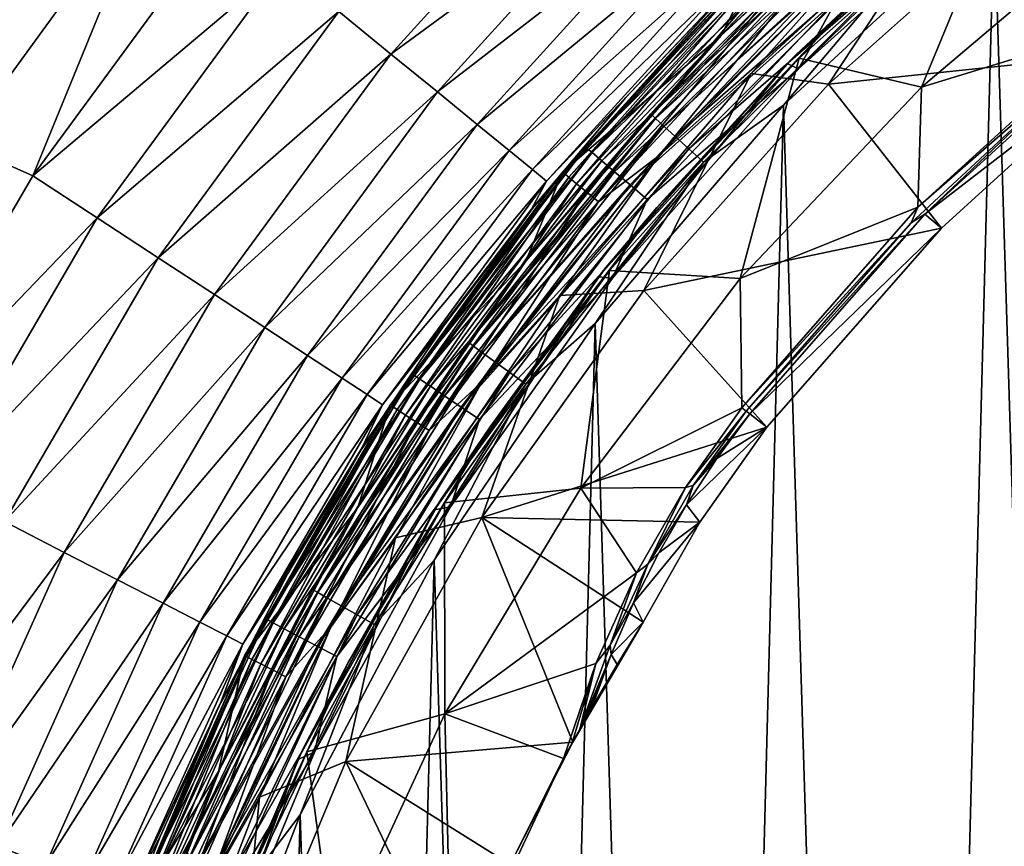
# Model space of a CAD drawing. Header units: metres. Extents: x -106 to 264, y -111 to 81.
# Tile 93 of 256: x -20.49 to -12.66, y 8.02 to 14.6. Entities that reach past the tile are written whole.
import ezdxf

# ---------------------------------------------------------------- set-up
doc = ezdxf.new("R2010")
doc.units = ezdxf.units.M
doc.layers.add('solid_20422013', color=7, linetype='CONTINUOUS')

msp = doc.modelspace()

# ---------------------------------------------------------------- linework, layer by layer
at = {"layer": 'solid_20422013'}
for points in [[(-88.5, 19.5, 19), (-20.967741, 13.612062, 19), (-19.409649, 15.756336, 19)], [(-88.5, -7.5, -19), (-88.5, 19.5, -19), (88.5, 19.5, -19)], [(-36.57795, -7.5, -19), (-88.5, -7.5, -19), (88.5, 19.5, -19)], [(-34.248116, -7.626623, -19), (-36.57795, -7.5, -19), (88.5, 19.5, -19)], [(-31.945723, -8.004942, -19), (-34.248116, -7.626623, -19), (88.5, 19.5, -19)], [(31.945723, -8.004942, -19), (-31.945723, -8.004942, -19), (88.5, 19.5, -19)], [(-11.760089, -16.221264, 77.613556), (-10.889879, 16.816341, 77.625877), (-12.742365, 15.464354, 77.598511)], [(-17.95565, 14.664321, 19.436544), (-17.540831, 14.325538, 19.765039), (-15.944201, 16.083662, 19.765039)], [(-15.944201, 16.083662, 19.765039), (-17.540831, 14.325538, 19.765039), (-15.608004, 15.744525, 20.173351)], [(-14.912601, 14.472475, 76.827423), (-13.164109, 16.078997, 76.855629), (-14.609106, 15.07943, 52.204365)], [(-13.826129, 15.492086, 76.992989), (-13.164109, 16.078997, 76.855629), (-14.912601, 14.472475, 76.827423)], [(-14.318913, 14.318913, 49.239994), (-12.625669, 15.832088, 49.239994), (-12.706431, 15.767344, 49.099998)], [(-13.919221, 14.694343, 49.338165), (-12.625669, 15.832088, 49.239994), (-14.318913, 14.318913, 49.239994)], [(-20.389149, 13.35617, 19.049246), (-19.409649, 15.756336, 19), (-20.967741, 13.612062, 19)], [(-20.389149, 13.35617, 19.049246), (-18.878372, 15.417903, 19.049246), (-19.409649, 15.756336, 19)], [(-14.673365, 14.17033, 51.700001), (-12.959739, 15.754475, 51.700001), (-14.058059, 14.084843, 53.567062)], [(-13.800287, 15.151648, 51.700001), (-12.959739, 15.754475, 51.700001), (-14.673365, 14.17033, 51.700001)], [(-14.388608, 14.248876, 49.099998), (-12.706431, 15.767344, 49.099998), (-14.2968, 14.207308, 49.000153)], [(-14.318913, 14.318913, 49.239994), (-12.706431, 15.767344, 49.099998), (-14.388608, 14.248876, 49.099998)], [(-12.706431, 15.767344, 49.099998), (-12.631592, 15.706335, 49.000153), (-14.2968, 14.207308, 49.000153)], [(-14.291653, 14.291653, 49.432518), (-12.601632, 15.801947, 49.432518), (-13.919221, 14.694343, 49.338165)], [(-13.319524, 14.061251, 51.221619), (-12.601632, 15.801947, 49.432518), (-14.291653, 14.291653, 49.432518)], [(-12.959739, 15.754475, 51.700001), (-12.412478, 15.55404, 53.567062), (-14.058059, 14.084843, 53.567062)], [(-11.721156, 15.418917, 51.221619), (-12.601632, 15.801947, 49.432518), (-13.319524, 14.061251, 51.221619)], [(-17.540831, 14.325538, 19.765039), (-17.170967, 14.023472, 20.173351), (-15.608004, 15.744525, 20.173351)], [(-15.608004, 15.744525, 20.173351), (-17.170967, 14.023472, 20.173351), (-15.320968, 15.454978, 20.651402)], [(-14.2968, 14.207308, 49.000153), (-12.631592, 15.706335, 49.000153), (-13.988307, 14.767277, 48.987526)], [(-11.62184, 14.339108, 53.567062), (-14.058059, 14.084843, 53.567062), (-12.412478, 15.55404, 53.567062)], [(-17.170967, 14.023472, 20.173351), (-16.855186, 13.765575, 20.651402), (-15.320968, 15.454978, 20.651402)], [(-15.320968, 15.454978, 20.651402), (-16.855186, 13.765575, 20.651402), (-15.090174, 15.222166, 21.187397)], [(-15.472658, 13.848886, 76.96283), (-13.826129, 15.492086, 76.992989), (-14.912601, 14.472475, 76.827423)], [(-13.792824, 15.451791, 77.151367), (-13.826129, 15.492086, 76.992989), (-15.472658, 13.848886, 76.96283)], [(-13.792824, 15.451791, 77.151367), (-15.472658, 13.848886, 76.96283), (-15.43539, 13.812864, 77.121353)], [(-13.792824, 15.451791, 77.151367), (-15.43539, 13.812864, 77.121353), (-13.734216, 15.383321, 77.299667)], [(-13.534998, -14.777183, 77.585495), (-12.742365, 15.464354, 77.598511), (-14.417938, 13.917345, 77.570068)], [(-13.4514, 15.061231, 77.570747), (-14.417938, 13.917345, 77.570068), (-12.742365, 15.464354, 77.598511)], [(-11.760089, -16.221264, 77.613556), (-12.742365, 15.464354, 77.598511), (-13.534998, -14.777183, 77.585495)], [(-18.405195, 15.031462, 19.195969), (-18.878372, 15.417903, 19.049246), (-20.389149, 13.35617, 19.049246)], [(-15.43539, 13.812864, 77.121353), (-15.369804, 13.751654, 77.269913), (-13.734216, 15.383321, 77.299667)], [(-13.734216, 15.383321, 77.299667), (-15.369804, 13.751654, 77.269913), (-13.653068, 15.290018, 77.424782)], [(-11.779015, 14.533508, 52.38604), (-11.721156, 15.418917, 51.221619), (-13.319524, 14.061251, 51.221619)], [(-15.369804, 13.751654, 77.269913), (-15.278993, 13.668242, 77.395378), (-13.653068, 15.290018, 77.424782)], [(-13.653068, 15.290018, 77.424782), (-15.278993, 13.668242, 77.395378), (-13.555911, 15.179394, 77.516632)], [(-16.855186, 13.765575, 20.651402), (-16.601282, 13.558212, 21.187397), (-15.090174, 15.222166, 21.187397)], [(-15.090174, 15.222166, 21.187397), (-16.601282, 13.558212, 21.187397), (-14.921316, 15.051831, 21.768116)], [(-15.989184, 13.581335, 48.383289), (-14.427054, 15.230456, 48.383289), (-14.849242, 14.849242, 48.200001)], [(-14.383588, 15.184568, 48.557827), (-14.427054, 15.230456, 48.383289), (-15.989184, 13.581335, 48.383289)], [(-15.94101, 13.540417, 48.557827), (-14.383588, 15.184568, 48.557827), (-15.989184, 13.581335, 48.383289)], [(-14.313627, 15.110713, 48.713097), (-14.383588, 15.184568, 48.557827), (-15.94101, 13.540417, 48.557827)], [(-15.405901, 13.51762, 51.700001), (-13.800287, 15.151648, 51.700001), (-14.673365, 14.17033, 51.700001)], [(-14.351746, 14.813781, 51.717224), (-13.800287, 15.151648, 51.700001), (-15.405901, 13.51762, 51.700001)], [(-15.278993, 13.668242, 77.395378), (-15.170267, 13.569345, 77.487648), (-13.555911, 15.179394, 77.516632)], [(-13.555911, 15.179394, 77.516632), (-15.170267, 13.569345, 77.487648), (-13.4514, 15.061231, 77.570747)], [(-16.601282, 13.558212, 21.187397), (-16.415516, 13.406497, 21.768116), (-14.921316, 15.051831, 21.768116)], [(-14.921316, 15.051831, 21.768116), (-16.415516, 13.406497, 21.768116), (-14.818562, 14.948178, 22.379227)], [(-16.163065, 13.375376, 52.074615), (-16.175358, 13.38555, 52.204365), (-14.609106, 15.07943, 52.204365)], [(-14.912601, 14.472475, 76.827423), (-14.609106, 15.07943, 52.204365), (-16.175358, 13.38555, 52.204365)], [(-14.598003, 15.067967, 52.074615), (-16.163065, 13.375376, 52.074615), (-14.609106, 15.07943, 52.204365)], [(-16.125031, 13.343901, 51.952866), (-16.163065, 13.375376, 52.074615), (-14.598003, 15.067967, 52.074615)], [(-16.125031, 13.343901, 51.952866), (-14.598003, 15.067967, 52.074615), (-14.563652, 15.03251, 51.952866)], [(-15.863476, 13.474558, 48.713097), (-14.313627, 15.110713, 48.713097), (-15.94101, 13.540417, 48.557827)], [(-14.220942, 15.012865, 48.840744), (-14.313627, 15.110713, 48.713097), (-15.863476, 13.474558, 48.713097)], [(-15.170267, 13.569345, 77.487648), (-15.053311, 13.46371, 77.542206), (-13.4514, 15.061231, 77.570747)], [(-13.4514, 15.061231, 77.570747), (-15.053311, 13.46371, 77.542206), (-14.417938, 13.917345, 77.570068)], [(-18.405195, 15.031462, 19.195969), (-20.389149, 13.35617, 19.049246), (-19.878105, 13.021404, 19.195969)], [(-18.405195, 15.031462, 19.195969), (-19.878105, 13.021404, 19.195969), (-17.95565, 14.664321, 19.436544)], [(-16.125031, 13.343901, 51.952866), (-14.563652, 15.03251, 51.952866), (-16.063877, 13.293295, 51.848179)], [(-14.563652, 15.03251, 51.952866), (-14.50842, 14.975499, 51.848179), (-16.063877, 13.293295, 51.848179)], [(-16.063877, 13.293295, 51.848179), (-14.50842, 14.975499, 51.848179), (-15.983827, 13.227051, 51.767784)], [(-14.50842, 14.975499, 51.848179), (-14.436121, 14.900872, 51.767784), (-15.983827, 13.227051, 51.767784)], [(-15.760754, 13.387305, 48.840744), (-14.220942, 15.012865, 48.840744), (-15.863476, 13.474558, 48.713097)], [(-14.110519, 14.896295, 48.933891), (-14.220942, 15.012865, 48.840744), (-15.760754, 13.387305, 48.840744)], [(-16.415516, 13.406497, 21.768116), (-16.302471, 13.314175, 22.379227), (-14.818562, 14.948178, 22.379227)], [(-14.818562, 14.948178, 22.379227), (-16.302471, 13.314175, 22.379227), (-14.872895, 14.825552, 23)], [(-15.983827, 13.227051, 51.767784), (-14.436121, 14.900872, 51.767784), (-15.890406, 13.149742, 51.717224)], [(-14.436121, 14.900872, 51.767784), (-14.351746, 14.813781, 51.717224), (-15.890406, 13.149742, 51.717224)], [(-15.638376, 13.283357, 48.933891), (-14.110519, 14.896295, 48.933891), (-15.760754, 13.387305, 48.840744)], [(-15.638376, 13.283357, 48.933891), (-13.988307, 14.767277, 48.987526), (-14.110519, 14.896295, 48.933891)], [(-16.418461, 13.093286, 48.200001), (-14.849242, 14.849242, 48.200001), (-15.671425, 13.978786, 23)], [(-15.989184, 13.581335, 48.383289), (-14.849242, 14.849242, 48.200001), (-16.418461, 13.093286, 48.200001)], [(-16.302471, 13.314175, 22.379227), (-15.671425, 13.978786, 23), (-14.872895, 14.825552, 23)], [(-15.890406, 13.149742, 51.717224), (-14.351746, 14.813781, 51.717224), (-15.405901, 13.51762, 51.700001)], [(-14.849242, 14.849242, 48.200001), (-14.872895, 14.825552, 23), (-15.671425, 13.978786, 23)], [(-15.638376, 13.283357, 48.933891), (-15.502931, 13.168308, 48.987526), (-13.988307, 14.767277, 48.987526)], [(-14.2968, 14.207308, 49.000153), (-13.988307, 14.767277, 48.987526), (-15.502931, 13.168308, 48.987526)], [(-19.878105, 13.021404, 19.195969), (-19.392586, 12.703359, 19.436544), (-17.95565, 14.664321, 19.436544)], [(-17.95565, 14.664321, 19.436544), (-19.392586, 12.703359, 19.436544), (-17.540831, 14.325538, 19.765039)], [(-15.426364, 13.103271, 49.338165), (-13.919221, 14.694343, 49.338165), (-14.318913, 14.318913, 49.239994)], [(-14.291653, 14.291653, 49.432518), (-13.919221, 14.694343, 49.338165), (-15.426364, 13.103271, 49.338165)], [(-13.349446, 13.105738, 52.38604), (-11.779015, 14.533508, 52.38604), (-13.319524, 14.061251, 51.221619)], [(-11.940776, 14.337358, 52.486263), (-11.779015, 14.533508, 52.38604), (-13.349446, 13.105738, 52.38604)], [(-16.46637, 12.677035, 76.798737), (-14.912601, 14.472475, 76.827423), (-16.175358, 13.38555, 52.204365)], [(-15.472658, 13.848886, 76.96283), (-14.912601, 14.472475, 76.827423), (-16.46637, 12.677035, 76.798737)], [(-11.729681, 14.472638, 52.5938), (-13.293534, 13.050847, 52.5938), (-11.62184, 14.339108, 53.567062)], [(-11.940776, 14.337358, 52.486263), (-13.293534, 13.050847, 52.5938), (-11.729681, 14.472638, 52.5938)], [(-11.62184, 14.339108, 53.567062), (-13.160995, 12.939271, 53.567062), (-14.058059, 14.084843, 53.567062)], [(-13.401559, 12.982304, 52.486263), (-11.940776, 14.337358, 52.486263), (-13.349446, 13.105738, 52.38604)], [(-13.401559, 12.982304, 52.486263), (-13.293534, 13.050847, 52.5938), (-11.940776, 14.337358, 52.486263)], [(-13.293534, 13.050847, 52.5938), (-13.160995, 12.939271, 53.567062), (-11.62184, 14.339108, 53.567062)], [(-19.392586, 12.703359, 19.436544), (-18.944569, 12.409879, 19.765039), (-17.540831, 14.325538, 19.765039)], [(-17.540831, 14.325538, 19.765039), (-18.944569, 12.409879, 19.765039), (-17.170967, 14.023472, 20.173351)], [(-15.832088, 12.625669, 49.239994), (-14.318913, 14.318913, 49.239994), (-14.388608, 14.248876, 49.099998)], [(-15.426364, 13.103271, 49.338165), (-14.318913, 14.318913, 49.239994), (-15.832088, 12.625669, 49.239994)], [(-15.801947, 12.601632, 49.432518), (-14.291653, 14.291653, 49.432518), (-15.426364, 13.103271, 49.338165)], [(-14.761733, 12.538729, 51.221619), (-14.291653, 14.291653, 49.432518), (-15.801947, 12.601632, 49.432518)], [(-13.319524, 14.061251, 51.221619), (-14.291653, 14.291653, 49.432518), (-14.761733, 12.538729, 51.221619)], [(-15.890587, 12.551962, 49.099998), (-14.388608, 14.248876, 49.099998), (-15.778553, 12.541265, 49.000153)], [(-15.832088, 12.625669, 49.239994), (-14.388608, 14.248876, 49.099998), (-15.890587, 12.551962, 49.099998)], [(-14.388608, 14.248876, 49.099998), (-14.2968, 14.207308, 49.000153), (-15.778553, 12.541265, 49.000153)], [(-15.778553, 12.541265, 49.000153), (-14.2968, 14.207308, 49.000153), (-15.502931, 13.168308, 48.987526)], [(-16.196182, 12.40328, 51.700001), (-14.673365, 14.17033, 51.700001), (-15.52974, 12.442852, 53.567062)], [(-15.405901, 13.51762, 51.700001), (-14.673365, 14.17033, 51.700001), (-16.196182, 12.40328, 51.700001)], [(-14.673365, 14.17033, 51.700001), (-14.058059, 14.084843, 53.567062), (-15.52974, 12.442852, 53.567062)], [(-18.944569, 12.409879, 19.765039), (-18.545107, 12.148206, 20.173351), (-17.170967, 14.023472, 20.173351)], [(-17.170967, 14.023472, 20.173351), (-18.545107, 12.148206, 20.173351), (-16.855186, 13.765575, 20.651402)], [(-13.160995, 12.939271, 53.567062), (-15.52974, 12.442852, 53.567062), (-14.058059, 14.084843, 53.567062)], [(-13.349446, 13.105738, 52.38604), (-13.319524, 14.061251, 51.221619), (-14.761733, 12.538729, 51.221619)], [(-16.302471, 13.314175, 22.379227), (-16.421816, 13.089079, 23), (-15.671425, 13.978786, 23)], [(-16.418461, 13.093286, 48.200001), (-15.671425, 13.978786, 23), (-16.421816, 13.089079, 23)], [(-15.12478, -13.147527, 77.557014), (-14.417938, 13.917345, 77.570068), (-15.916134, 12.180882, 77.541656)], [(-15.053311, 13.46371, 77.542206), (-15.916134, 12.180882, 77.541656), (-14.417938, 13.917345, 77.570068)], [(-13.534998, -14.777183, 77.585495), (-14.417938, 13.917345, 77.570068), (-15.12478, -13.147527, 77.557014)], [(-16.925076, 12.031783, 76.933411), (-15.472658, 13.848886, 76.96283), (-16.46637, 12.677035, 76.798737)], [(-15.43539, 13.812864, 77.121353), (-15.472658, 13.848886, 76.96283), (-16.925076, 12.031783, 76.933411)], [(-15.43539, 13.812864, 77.121353), (-16.925076, 12.031783, 76.933411), (-16.88431, 12.000487, 77.092087)], [(-15.43539, 13.812864, 77.121353), (-16.88431, 12.000487, 77.092087), (-15.369804, 13.751654, 77.269913)], [(-18.545107, 12.148206, 20.173351), (-18.204056, 11.924797, 20.651402), (-16.855186, 13.765575, 20.651402)], [(-16.855186, 13.765575, 20.651402), (-18.204056, 11.924797, 20.651402), (-16.601282, 13.558212, 21.187397)], [(-16.88431, 12.000487, 77.092087), (-16.812571, 11.947306, 77.240891), (-15.369804, 13.751654, 77.269913)], [(-15.369804, 13.751654, 77.269913), (-16.812571, 11.947306, 77.240891), (-15.278993, 13.668242, 77.395378)], [(-16.812571, 11.947306, 77.240891), (-16.713234, 11.874834, 77.366699), (-15.278993, 13.668242, 77.395378)], [(-15.278993, 13.668242, 77.395378), (-16.713234, 11.874834, 77.366699), (-15.170267, 13.569345, 77.487648)], [(-21.675713, 11.147562, 19.049246), (-20.389149, 13.35617, 19.049246), (-20.967741, 13.612062, 19)], [(-18.204056, 11.924797, 20.651402), (-17.929831, 11.745162, 21.187397), (-16.601282, 13.558212, 21.187397)], [(-16.601282, 13.558212, 21.187397), (-17.929831, 11.745162, 21.187397), (-16.415516, 13.406497, 21.768116)], [(-17.363855, 11.772986, 48.383289), (-15.989184, 13.581335, 48.383289), (-16.418461, 13.093286, 48.200001)], [(-15.94101, 13.540417, 48.557827), (-15.989184, 13.581335, 48.383289), (-17.363855, 11.772986, 48.383289)], [(-16.713234, 11.874834, 77.366699), (-16.594303, 11.788908, 77.459373), (-15.170267, 13.569345, 77.487648)], [(-15.170267, 13.569345, 77.487648), (-16.594303, 11.788908, 77.459373), (-15.053311, 13.46371, 77.542206)], [(-17.311541, 11.737515, 48.557827), (-15.94101, 13.540417, 48.557827), (-17.363855, 11.772986, 48.383289)], [(-15.863476, 13.474558, 48.713097), (-15.94101, 13.540417, 48.557827), (-17.311541, 11.737515, 48.557827)], [(-16.817076, 11.713495, 51.700001), (-15.405901, 13.51762, 51.700001), (-16.196182, 12.40328, 51.700001)], [(-15.890406, 13.149742, 51.717224), (-15.405901, 13.51762, 51.700001), (-16.817076, 11.713495, 51.700001)], [(-17.929831, 11.745162, 21.187397), (-17.729198, 11.613735, 21.768116), (-16.415516, 13.406497, 21.768116)], [(-16.415516, 13.406497, 21.768116), (-17.729198, 11.613735, 21.768116), (-16.302471, 13.314175, 22.379227)], [(-17.227339, 11.680426, 48.713097), (-15.863476, 13.474558, 48.713097), (-17.311541, 11.737515, 48.557827)], [(-15.760754, 13.387305, 48.840744), (-15.863476, 13.474558, 48.713097), (-17.227339, 11.680426, 48.713097)], [(-16.594303, 11.788908, 77.459373), (-16.466368, 11.697126, 77.514366), (-15.053311, 13.46371, 77.542206)], [(-15.053311, 13.46371, 77.542206), (-16.466368, 11.697126, 77.514366), (-15.916134, 12.180882, 77.541656)], [(-19.878105, 13.021404, 19.195969), (-20.389149, 13.35617, 19.049246), (-21.675713, 11.147562, 19.049246)], [(-17.532974, 11.521291, 52.074615), (-17.54631, 11.530055, 52.204365), (-16.175358, 13.38555, 52.204365)], [(-16.46637, 12.677035, 76.798737), (-16.175358, 13.38555, 52.204365), (-17.54631, 11.530055, 52.204365)], [(-16.163065, 13.375376, 52.074615), (-17.532974, 11.521291, 52.074615), (-16.175358, 13.38555, 52.204365)], [(-17.491716, 11.494179, 51.952866), (-17.532974, 11.521291, 52.074615), (-16.163065, 13.375376, 52.074615)], [(-17.491716, 11.494179, 51.952866), (-16.163065, 13.375376, 52.074615), (-16.125031, 13.343901, 51.952866)], [(-17.491716, 11.494179, 51.952866), (-16.125031, 13.343901, 51.952866), (-17.425381, 11.450588, 51.848179)], [(-16.125031, 13.343901, 51.952866), (-16.063877, 13.293295, 51.848179), (-17.425381, 11.450588, 51.848179)], [(-17.115786, 11.604791, 48.840744), (-15.760754, 13.387305, 48.840744), (-17.227339, 11.680426, 48.713097)], [(-15.638376, 13.283357, 48.933891), (-15.760754, 13.387305, 48.840744), (-17.115786, 11.604791, 48.840744)], [(-17.729198, 11.613735, 21.768116), (-17.607107, 11.533758, 22.379227), (-16.302471, 13.314175, 22.379227)], [(-16.302471, 13.314175, 22.379227), (-17.607107, 11.533758, 22.379227), (-16.421816, 13.089079, 23)], [(-17.425381, 11.450588, 51.848179), (-16.063877, 13.293295, 51.848179), (-17.338545, 11.393526, 51.767784)], [(-16.063877, 13.293295, 51.848179), (-15.983827, 13.227051, 51.767784), (-17.338545, 11.393526, 51.767784)], [(-16.982887, 11.514683, 48.933891), (-15.638376, 13.283357, 48.933891), (-17.115786, 11.604791, 48.840744)], [(-16.982887, 11.514683, 48.933891), (-15.502931, 13.168308, 48.987526), (-15.638376, 13.283357, 48.933891)], [(-17.338545, 11.393526, 51.767784), (-15.983827, 13.227051, 51.767784), (-17.237206, 11.326935, 51.717224)], [(-15.983827, 13.227051, 51.767784), (-15.890406, 13.149742, 51.717224), (-17.237206, 11.326935, 51.717224)], [(-16.982887, 11.514683, 48.933891), (-16.835796, 11.414953, 48.987526), (-15.502931, 13.168308, 48.987526)], [(-15.778553, 12.541265, 49.000153), (-15.502931, 13.168308, 48.987526), (-16.835796, 11.414953, 48.987526)], [(-17.781208, 11.172673, 48.200001), (-16.418461, 13.093286, 48.200001), (-17.769112, 11.191901, 23)], [(-17.363855, 11.772986, 48.383289), (-16.418461, 13.093286, 48.200001), (-17.781208, 11.172673, 48.200001)], [(-16.418461, 13.093286, 48.200001), (-17.121761, 12.159165, 23), (-17.769112, 11.191901, 23)], [(-17.607107, 11.533758, 22.379227), (-17.121761, 12.159165, 23), (-16.421816, 13.089079, 23)], [(-17.237206, 11.326935, 51.717224), (-15.890406, 13.149742, 51.717224), (-16.817076, 11.713495, 51.700001)], [(-16.418461, 13.093286, 48.200001), (-16.421816, 13.089079, 23), (-17.121761, 12.159165, 23)], [(-16.752647, 11.358576, 49.338165), (-15.426364, 13.103271, 49.338165), (-15.832088, 12.625669, 49.239994)], [(-15.801947, 12.601632, 49.432518), (-15.426364, 13.103271, 49.338165), (-16.752647, 11.358576, 49.338165)], [(-14.748043, 11.50927, 52.38604), (-13.349446, 13.105738, 52.38604), (-14.761733, 12.538729, 51.221619)], [(-13.401559, 12.982304, 52.486263), (-13.349446, 13.105738, 52.38604), (-14.748043, 11.50927, 52.38604)], [(-19.878105, 13.021404, 19.195969), (-21.675713, 11.147562, 19.049246), (-21.132423, 10.868155, 19.195969)], [(-19.878105, 13.021404, 19.195969), (-21.132423, 10.868155, 19.195969), (-19.392586, 12.703359, 19.436544)], [(-14.714332, 11.482961, 52.470726), (-14.686275, 11.461065, 52.5938), (-13.293534, 13.050847, 52.5938)], [(-13.401559, 12.982304, 52.486263), (-14.714332, 11.482961, 52.470726), (-13.293534, 13.050847, 52.5938)], [(-13.293534, 13.050847, 52.5938), (-14.686275, 11.461065, 52.5938), (-13.160995, 12.939271, 53.567062)], [(-13.160995, 12.939271, 53.567062), (-14.550904, 11.355566, 53.567062), (-15.52974, 12.442852, 53.567062)], [(-13.401559, 12.982304, 52.486263), (-14.748043, 11.50927, 52.38604), (-14.714332, 11.482961, 52.470726)], [(-14.686275, 11.461065, 52.5938), (-14.550904, 11.355566, 53.567062), (-13.160995, 12.939271, 53.567062)], [(-21.132423, 10.868155, 19.195969), (-20.616266, 10.602701, 19.436544), (-19.392586, 12.703359, 19.436544)], [(-19.392586, 12.703359, 19.436544), (-20.616266, 10.602701, 19.436544), (-18.944569, 12.409879, 19.765039)], [(-17.805283, 10.715877, 76.772461), (-16.46637, 12.677035, 76.798737), (-17.54631, 11.530055, 52.204365)], [(-16.925076, 12.031783, 76.933411), (-16.46637, 12.677035, 76.798737), (-17.805283, 10.715877, 76.772461)], [(-17.146166, 10.773649, 49.239994), (-15.832088, 12.625669, 49.239994), (-15.890587, 12.551962, 49.099998)], [(-16.752647, 11.358576, 49.338165), (-15.832088, 12.625669, 49.239994), (-17.146166, 10.773649, 49.239994)], [(-17.19356, 10.697851, 49.099998), (-15.890587, 12.551962, 49.099998), (-17.067722, 10.720959, 49.000153)], [(-17.146166, 10.773649, 49.239994), (-15.890587, 12.551962, 49.099998), (-17.19356, 10.697851, 49.099998)], [(-17.113523, 10.753139, 49.432518), (-15.801947, 12.601632, 49.432518), (-16.752647, 11.358576, 49.338165)], [(-16.030874, 10.869203, 51.221619), (-15.801947, 12.601632, 49.432518), (-17.113523, 10.753139, 49.432518)], [(-15.890587, 12.551962, 49.099998), (-15.778553, 12.541265, 49.000153), (-17.067722, 10.720959, 49.000153)], [(-17.067722, 10.720959, 49.000153), (-15.778553, 12.541265, 49.000153), (-16.835796, 11.414953, 48.987526)], [(-14.761733, 12.538729, 51.221619), (-15.801947, 12.601632, 49.432518), (-16.030874, 10.869203, 51.221619)], [(-14.748043, 11.50927, 52.38604), (-14.761733, 12.538729, 51.221619), (-16.030874, 10.869203, 51.221619)], [(-20.616266, 10.602701, 19.436544), (-20.139978, 10.357752, 19.765039), (-18.944569, 12.409879, 19.765039)], [(-18.944569, 12.409879, 19.765039), (-20.139978, 10.357752, 19.765039), (-18.545107, 12.148206, 20.173351)], [(-17.504726, 10.473322, 51.700001), (-16.196182, 12.40328, 51.700001), (-16.816923, 10.636537, 53.567062)], [(-16.817076, 11.713495, 51.700001), (-16.196182, 12.40328, 51.700001), (-17.504726, 10.473322, 51.700001)], [(-14.550904, 11.355566, 53.567062), (-16.816923, 10.636537, 53.567062), (-15.52974, 12.442852, 53.567062)], [(-16.196182, 12.40328, 51.700001), (-15.52974, 12.442852, 53.567062), (-16.816923, 10.636537, 53.567062)], [(-20.139978, 10.357752, 19.765039), (-19.715309, 10.13935, 20.173351), (-18.545107, 12.148206, 20.173351)], [(-18.545107, 12.148206, 20.173351), (-19.715309, 10.13935, 20.173351), (-18.204056, 11.924797, 20.651402)], [(-17.607107, 11.533758, 22.379227), (-17.769112, 11.191901, 23), (-17.121761, 12.159165, 23)], [(-16.525673, -11.342296, 77.529297), (-15.916134, 12.180882, 77.541656), (-17.19681, 10.297143, 77.515144)], [(-16.466368, 11.697126, 77.514366), (-17.19681, 10.297143, 77.515144), (-15.916134, 12.180882, 77.541656)], [(-15.12478, -13.147527, 77.557014), (-15.916134, 12.180882, 77.541656), (-16.525673, -11.342296, 77.529297)], [(-18.165129, 10.06355, 76.906204), (-16.925076, 12.031783, 76.933411), (-17.805283, 10.715877, 76.772461)], [(-16.88431, 12.000487, 77.092087), (-16.925076, 12.031783, 76.933411), (-18.165129, 10.06355, 76.906204)], [(-16.88431, 12.000487, 77.092087), (-18.165129, 10.06355, 76.906204), (-18.12138, 10.037374, 77.06501)], [(-16.88431, 12.000487, 77.092087), (-18.12138, 10.037374, 77.06501), (-16.812571, 11.947306, 77.240891)], [(-19.715309, 10.13935, 20.173351), (-19.352739, 9.952885, 20.651402), (-18.204056, 11.924797, 20.651402)], [(-18.204056, 11.924797, 20.651402), (-19.352739, 9.952885, 20.651402), (-17.929831, 11.745162, 21.187397)], [(-18.12138, 10.037374, 77.06501), (-18.044384, 9.992889, 77.214058), (-16.812571, 11.947306, 77.240891)], [(-16.812571, 11.947306, 77.240891), (-18.044384, 9.992889, 77.214058), (-16.713234, 11.874834, 77.366699)], [(-18.044384, 9.992889, 77.214058), (-17.937769, 9.932269, 77.340179), (-16.713234, 11.874834, 77.366699)], [(-16.713234, 11.874834, 77.366699), (-17.937769, 9.932269, 77.340179), (-16.594303, 11.788908, 77.459373)], [(-18.534952, 9.82661, 48.383289), (-17.363855, 11.772986, 48.383289), (-17.781208, 11.172673, 48.200001)], [(-17.311541, 11.737515, 48.557827), (-17.363855, 11.772986, 48.383289), (-18.534952, 9.82661, 48.383289)], [(-17.937769, 9.932269, 77.340179), (-17.810123, 9.860394, 77.433228), (-16.594303, 11.788908, 77.459373)], [(-16.594303, 11.788908, 77.459373), (-17.810123, 9.860394, 77.433228), (-16.466368, 11.697126, 77.514366)], [(-19.352739, 9.952885, 20.651402), (-19.061211, 9.802955, 21.187397), (-17.929831, 11.745162, 21.187397)], [(-17.929831, 11.745162, 21.187397), (-19.061211, 9.802955, 21.187397), (-17.729198, 11.613735, 21.768116)], [(-18.479109, 9.797003, 48.557827), (-17.311541, 11.737515, 48.557827), (-18.534952, 9.82661, 48.383289)], [(-17.227339, 11.680426, 48.713097), (-17.311541, 11.737515, 48.557827), (-18.479109, 9.797003, 48.557827)], [(-18.389229, 9.749352, 48.713097), (-17.227339, 11.680426, 48.713097), (-18.479109, 9.797003, 48.557827)], [(-17.115786, 11.604791, 48.840744), (-17.227339, 11.680426, 48.713097), (-18.389229, 9.749352, 48.713097)], [(-18.020023, 9.764552, 51.700001), (-16.817076, 11.713495, 51.700001), (-17.504726, 10.473322, 51.700001)], [(-17.237206, 11.326935, 51.717224), (-16.817076, 11.713495, 51.700001), (-18.020023, 9.764552, 51.700001)], [(-17.810123, 9.860394, 77.433228), (-17.672815, 9.783622, 77.488617), (-16.466368, 11.697126, 77.514366)], [(-16.466368, 11.697126, 77.514366), (-17.672815, 9.783622, 77.488617), (-17.19681, 10.297143, 77.515144)], [(-19.061211, 9.802955, 21.187397), (-18.847918, 9.693261, 21.768116), (-17.729198, 11.613735, 21.768116)], [(-17.729198, 11.613735, 21.768116), (-18.847918, 9.693261, 21.768116), (-17.607107, 11.533758, 22.379227)], [(-18.270151, 9.686221, 48.840744), (-17.115786, 11.604791, 48.840744), (-18.389229, 9.749352, 48.713097)], [(-16.982887, 11.514683, 48.933891), (-17.115786, 11.604791, 48.840744), (-18.270151, 9.686221, 48.840744)], [(-18.847918, 9.693261, 21.768116), (-18.718122, 9.626509, 22.379227), (-17.607107, 11.533758, 22.379227)], [(-17.607107, 11.533758, 22.379227), (-18.718122, 9.626509, 22.379227), (-17.769112, 11.191901, 23)], [(-18.691193, 9.528098, 52.074615), (-18.705408, 9.535347, 52.204365), (-17.54631, 11.530055, 52.204365)], [(-17.805283, 10.715877, 76.772461), (-17.54631, 11.530055, 52.204365), (-18.705408, 9.535347, 52.204365)], [(-17.532974, 11.521291, 52.074615), (-18.691193, 9.528098, 52.074615), (-17.54631, 11.530055, 52.204365)], [(-18.647209, 9.505677, 51.952866), (-18.691193, 9.528098, 52.074615), (-17.532974, 11.521291, 52.074615)], [(-18.647209, 9.505677, 51.952866), (-17.532974, 11.521291, 52.074615), (-17.491716, 11.494179, 51.952866)], [(-18.647209, 9.505677, 51.952866), (-17.491716, 11.494179, 51.952866), (-18.57649, 9.469627, 51.848179)], [(-17.491716, 11.494179, 51.952866), (-17.425381, 11.450588, 51.848179), (-18.57649, 9.469627, 51.848179)], [(-18.57649, 9.469627, 51.848179), (-17.425381, 11.450588, 51.848179), (-18.483919, 9.422438, 51.767784)], [(-17.425381, 11.450588, 51.848179), (-17.338545, 11.393526, 51.767784), (-18.483919, 9.422438, 51.767784)], [(-18.128288, 9.611011, 48.933891), (-16.982887, 11.514683, 48.933891), (-18.270151, 9.686221, 48.840744)], [(-18.128288, 9.611011, 48.933891), (-16.835796, 11.414953, 48.987526), (-16.982887, 11.514683, 48.933891)], [(-15.197794, 10.87314, 52.419804), (-14.748043, 11.50927, 52.38604), (-16.030874, 10.869203, 51.221619)], [(-14.714332, 11.482961, 52.470726), (-14.748043, 11.50927, 52.38604), (-15.197794, 10.87314, 52.419804)], [(-14.714332, 11.482961, 52.470726), (-15.197794, 10.87314, 52.419804), (-15.135105, 10.88974, 52.502296)], [(-14.714332, 11.482961, 52.470726), (-15.135105, 10.88974, 52.502296), (-14.686275, 11.461065, 52.5938)], [(-15.135105, 10.88974, 52.502296), (-14.947382, 11.106447, 52.605721), (-14.686275, 11.461065, 52.5938)], [(-14.947382, 11.106447, 52.605721), (-14.550904, 11.355566, 53.567062), (-14.686275, 11.461065, 52.5938)], [(-18.483919, 9.422438, 51.767784), (-17.338545, 11.393526, 51.767784), (-18.375885, 9.367366, 51.717224)], [(-17.338545, 11.393526, 51.767784), (-17.237206, 11.326935, 51.717224), (-18.375885, 9.367366, 51.717224)], [(-18.128288, 9.611011, 48.933891), (-17.971277, 9.527768, 48.987526), (-16.835796, 11.414953, 48.987526)], [(-17.067722, 10.720959, 49.000153), (-16.835796, 11.414953, 48.987526), (-17.971277, 9.527768, 48.987526)], [(-18.375885, 9.367366, 51.717224), (-17.237206, 11.326935, 51.717224), (-18.020023, 9.764552, 51.700001)], [(-17.882521, 9.480712, 49.338165), (-16.752647, 11.358576, 49.338165), (-17.146166, 10.773649, 49.239994)], [(-17.113523, 10.753139, 49.432518), (-16.752647, 11.358576, 49.338165), (-17.882521, 9.480712, 49.338165)], [(-15.083289, 10.598902, 53.567062), (-16.816923, 10.636537, 53.567062), (-14.550904, 11.355566, 53.567062)], [(-15.189191, 10.736414, 52.641354), (-15.083289, 10.598902, 53.567062), (-14.550904, 11.355566, 53.567062)], [(-14.947382, 11.106447, 52.605721), (-15.189191, 10.736414, 52.641354), (-14.550904, 11.355566, 53.567062)], [(-18.920345, 9.111559, 48.200001), (-17.781208, 11.172673, 48.200001), (-18.898243, 9.157312, 23)], [(-18.534952, 9.82661, 48.383289), (-17.781208, 11.172673, 48.200001), (-18.920345, 9.111559, 48.200001)], [(-17.781208, 11.172673, 48.200001), (-18.361879, 10.190258, 23), (-18.898243, 9.157312, 23)], [(-18.718122, 9.626509, 22.379227), (-18.361879, 10.190258, 23), (-17.769112, 11.191901, 23)], [(-17.781208, 11.172673, 48.200001), (-17.769112, 11.191901, 23), (-18.361879, 10.190258, 23)], [(-15.135105, 10.88974, 52.502296), (-15.189191, 10.736414, 52.641354), (-14.947382, 11.106447, 52.605721)], [(-15.135105, 10.88974, 52.502296), (-15.197794, 10.87314, 52.419804), (-15.497089, 10.2653, 52.595924)], [(-15.135105, 10.88974, 52.502296), (-15.497089, 10.2653, 52.595924), (-15.189191, 10.736414, 52.641354)], [(-16.030874, 10.869203, 51.221619), (-17.113523, 10.753139, 49.432518), (-17.112068, 9.072245, 51.221619)], [(-15.586963, 10.193913, 52.521317), (-16.030874, 10.869203, 51.221619), (-17.112068, 9.072245, 51.221619)], [(-15.586963, 10.193913, 52.521317), (-15.197794, 10.87314, 52.419804), (-16.030874, 10.869203, 51.221619)], [(-15.497089, 10.2653, 52.595924), (-15.197794, 10.87314, 52.419804), (-15.586963, 10.193913, 52.521317)], [(-18.244619, 8.786146, 49.239994), (-17.146166, 10.773649, 49.239994), (-17.19356, 10.697851, 49.099998)], [(-17.882521, 9.480712, 49.338165), (-17.146166, 10.773649, 49.239994), (-18.244619, 8.786146, 49.239994)], [(-18.209887, 8.769419, 49.432518), (-17.113523, 10.753139, 49.432518), (-17.882521, 9.480712, 49.338165)], [(-17.112068, 9.072245, 51.221619), (-17.113523, 10.753139, 49.432518), (-18.209887, 8.769419, 49.432518)], [(-15.497089, 10.2653, 52.595924), (-15.409952, 10.353118, 52.700897), (-15.189191, 10.736414, 52.641354)], [(-15.189191, 10.736414, 52.641354), (-15.409952, 10.353118, 52.700897), (-15.083289, 10.598902, 53.567062)], [(-18.911757, 8.614654, 76.748505), (-17.805283, 10.715877, 76.772461), (-18.705408, 9.535347, 52.204365)], [(-18.165129, 10.06355, 76.906204), (-17.805283, 10.715877, 76.772461), (-18.911757, 8.614654, 76.748505)], [(-18.281206, 8.709765, 49.099998), (-17.19356, 10.697851, 49.099998), (-18.148731, 8.767533, 49.000153)], [(-18.244619, 8.786146, 49.239994), (-17.19356, 10.697851, 49.099998), (-18.281206, 8.709765, 49.099998)], [(-18.148731, 8.767533, 49.000153), (-17.067722, 10.720959, 49.000153), (-17.971277, 9.527768, 48.987526)], [(-17.19356, 10.697851, 49.099998), (-17.067722, 10.720959, 49.000153), (-18.148731, 8.767533, 49.000153)], [(-20.616266, 10.602701, 19.436544), (-21.613235, 8.385449, 19.436544), (-20.139978, 10.357752, 19.765039)], [(-17.900263, 8.693536, 53.567062), (-16.816923, 10.636537, 53.567062), (-16.093315, 8.847312, 53.567062)], [(-17.504726, 10.473322, 51.700001), (-16.816923, 10.636537, 53.567062), (-17.900263, 8.693536, 53.567062)], [(-16.816923, 10.636537, 53.567062), (-15.533528, 9.800962, 53.567062), (-16.093315, 8.847312, 53.567062)], [(-15.083289, 10.598902, 53.567062), (-15.533528, 9.800962, 53.567062), (-16.816923, 10.636537, 53.567062)], [(-15.609631, 9.956019, 52.784237), (-15.533528, 9.800962, 53.567062), (-15.083289, 10.598902, 53.567062)], [(-15.409952, 10.353118, 52.700897), (-15.609631, 9.956019, 52.784237), (-15.083289, 10.598902, 53.567062)], [(-18.586466, 8.408362, 51.700001), (-17.504726, 10.473322, 51.700001), (-17.900263, 8.693536, 53.567062)], [(-18.020023, 9.764552, 51.700001), (-17.504726, 10.473322, 51.700001), (-18.586466, 8.408362, 51.700001)], [(-21.613235, 8.385449, 19.436544), (-21.113914, 8.191725, 19.765039), (-20.139978, 10.357752, 19.765039)], [(-20.139978, 10.357752, 19.765039), (-21.113914, 8.191725, 19.765039), (-19.715309, 10.13935, 20.173351)], [(-15.497089, 10.2653, 52.595924), (-15.609631, 9.956019, 52.784237), (-15.409952, 10.353118, 52.700897)], [(-17.703905, -9.401691, 77.504082), (-17.19681, 10.297143, 77.515144), (-18.262331, 8.267249, 77.491524)], [(-17.672815, 9.783622, 77.488617), (-18.262331, 8.267249, 77.491524), (-17.19681, 10.297143, 77.515144)], [(-16.525673, -11.342296, 77.529297), (-17.19681, 10.297143, 77.515144), (-17.703905, -9.401691, 77.504082)], [(-15.497089, 10.2653, 52.595924), (-15.586963, 10.193913, 52.521317), (-15.796487, 9.619765, 52.747509)], [(-15.497089, 10.2653, 52.595924), (-15.796487, 9.619765, 52.747509), (-15.609631, 9.956019, 52.784237)], [(-18.718122, 9.626509, 22.379227), (-18.898243, 9.157312, 23), (-18.361879, 10.190258, 23)], [(-15.911661, 9.474063, 52.690643), (-15.586963, 10.193913, 52.521317), (-17.112068, 9.072245, 51.221619)], [(-15.796487, 9.619765, 52.747509), (-15.586963, 10.193913, 52.521317), (-15.911661, 9.474063, 52.690643)], [(-21.113914, 8.191725, 19.765039), (-20.668711, 8.018995, 20.173351), (-19.715309, 10.13935, 20.173351)], [(-19.715309, 10.13935, 20.173351), (-20.668711, 8.018995, 20.173351), (-19.352739, 9.952885, 20.651402)], [(-19.177219, 7.968868, 76.882568), (-18.165129, 10.06355, 76.906204), (-18.911757, 8.614654, 76.748505)], [(-18.12138, 10.037374, 77.06501), (-18.165129, 10.06355, 76.906204), (-19.177219, 7.968868, 76.882568)], [(-18.12138, 10.037374, 77.06501), (-19.177219, 7.968868, 76.882568), (-19.131035, 7.94814, 77.041496)], [(-18.12138, 10.037374, 77.06501), (-19.131035, 7.94814, 77.041496), (-18.044384, 9.992889, 77.214058)], [(-20.668711, 8.018995, 20.173351), (-20.288607, 7.871523, 20.651402), (-19.352739, 9.952885, 20.651402)], [(-19.352739, 9.952885, 20.651402), (-20.288607, 7.871523, 20.651402), (-19.061211, 9.802955, 21.187397)], [(-19.131035, 7.94814, 77.041496), (-19.049749, 7.912913, 77.190742), (-18.044384, 9.992889, 77.214058)], [(-18.044384, 9.992889, 77.214058), (-19.049749, 7.912913, 77.190742), (-17.937769, 9.932269, 77.340179)], [(-15.796487, 9.619765, 52.747509), (-15.787785, 9.544478, 52.891525), (-15.609631, 9.956019, 52.784237)], [(-15.609631, 9.956019, 52.784237), (-15.787785, 9.544478, 52.891525), (-15.533528, 9.800962, 53.567062)], [(-19.049749, 7.912913, 77.190742), (-18.937193, 7.864907, 77.317139), (-17.937769, 9.932269, 77.340179)], [(-17.937769, 9.932269, 77.340179), (-18.937193, 7.864907, 77.317139), (-17.810123, 9.860394, 77.433228)], [(-20.288607, 7.871523, 20.651402), (-19.982981, 7.752947, 21.187397), (-19.061211, 9.802955, 21.187397)], [(-19.061211, 9.802955, 21.187397), (-19.982981, 7.752947, 21.187397), (-18.847918, 9.693261, 21.768116)], [(-19.488743, 7.765025, 48.383289), (-18.534952, 9.82661, 48.383289), (-18.920345, 9.111559, 48.200001)], [(-18.479109, 9.797003, 48.557827), (-18.534952, 9.82661, 48.383289), (-19.488743, 7.765025, 48.383289)], [(-19.430025, 7.74163, 48.557827), (-18.479109, 9.797003, 48.557827), (-19.488743, 7.765025, 48.383289)], [(-18.389229, 9.749352, 48.713097), (-18.479109, 9.797003, 48.557827), (-19.430025, 7.74163, 48.557827)], [(-18.937193, 7.864907, 77.317139), (-18.802433, 7.807989, 77.410515), (-17.810123, 9.860394, 77.433228)], [(-17.810123, 9.860394, 77.433228), (-18.802433, 7.807989, 77.410515), (-17.672815, 9.783622, 77.488617)], [(-16.093315, 8.847312, 53.567062), (-15.533528, 9.800962, 53.567062), (-15.740727, 9.464555, 53.321018)], [(-15.787785, 9.544478, 52.891525), (-15.740727, 9.464555, 53.321018), (-15.533528, 9.800962, 53.567062)], [(-19.33552, 7.703975, 48.713097), (-18.389229, 9.749352, 48.713097), (-19.430025, 7.74163, 48.557827)], [(-18.270151, 9.686221, 48.840744), (-18.389229, 9.749352, 48.713097), (-19.33552, 7.703975, 48.713097)], [(-18.995907, 7.692564, 51.700001), (-18.020023, 9.764552, 51.700001), (-18.586466, 8.408362, 51.700001)], [(-18.375885, 9.367366, 51.717224), (-18.020023, 9.764552, 51.700001), (-18.995907, 7.692564, 51.700001)], [(-18.802433, 7.807989, 77.410515), (-18.657473, 7.747193, 77.466255), (-17.672815, 9.783622, 77.488617)], [(-17.672815, 9.783622, 77.488617), (-18.657473, 7.747193, 77.466255), (-18.262331, 8.267249, 77.491524)], [(-19.982981, 7.752947, 21.187397), (-19.759373, 7.666193, 21.768116), (-18.847918, 9.693261, 21.768116)], [(-18.847918, 9.693261, 21.768116), (-19.759373, 7.666193, 21.768116), (-18.718122, 9.626509, 22.379227)], [(-19.210316, 7.654089, 48.840744), (-18.270151, 9.686221, 48.840744), (-19.33552, 7.703975, 48.713097)], [(-18.128288, 9.611011, 48.933891), (-18.270151, 9.686221, 48.840744), (-19.210316, 7.654089, 48.840744)], [(-19.759373, 7.666193, 21.768116), (-19.623301, 7.6134, 22.379227), (-18.718122, 9.626509, 22.379227)], [(-18.718122, 9.626509, 22.379227), (-19.623301, 7.6134, 22.379227), (-18.898243, 9.157312, 23)], [(-19.061153, 7.594657, 48.933891), (-18.128288, 9.611011, 48.933891), (-19.210316, 7.654089, 48.840744)], [(-19.061153, 7.594657, 48.933891), (-17.971277, 9.527768, 48.987526), (-18.128288, 9.611011, 48.933891)], [(-15.796487, 9.619765, 52.747509), (-15.911661, 9.474063, 52.690643), (-16.038542, 8.950614, 52.948223)], [(-15.796487, 9.619765, 52.747509), (-16.038542, 8.950614, 52.948223), (-15.787785, 9.544478, 52.891525)], [(-19.623734, 7.419865, 52.074615), (-19.63866, 7.425509, 52.204365), (-18.705408, 9.535347, 52.204365)], [(-18.911757, 8.614654, 76.748505), (-18.705408, 9.535347, 52.204365), (-19.63866, 7.425509, 52.204365)], [(-18.691193, 9.528098, 52.074615), (-19.623734, 7.419865, 52.074615), (-18.705408, 9.535347, 52.204365)], [(-19.577557, 7.402404, 51.952866), (-19.623734, 7.419865, 52.074615), (-18.691193, 9.528098, 52.074615)], [(-19.577557, 7.402404, 51.952866), (-18.691193, 9.528098, 52.074615), (-18.647209, 9.505677, 51.952866)], [(-19.577557, 7.402404, 51.952866), (-18.647209, 9.505677, 51.952866), (-19.503309, 7.374331, 51.848179)], [(-18.647209, 9.505677, 51.952866), (-18.57649, 9.469627, 51.848179), (-19.503309, 7.374331, 51.848179)], [(-19.061153, 7.594657, 48.933891), (-18.896063, 7.528879, 48.987526), (-17.971277, 9.527768, 48.987526)], [(-18.148731, 8.767533, 49.000153), (-17.971277, 9.527768, 48.987526), (-18.896063, 7.528879, 48.987526)], [(-18.802738, 7.491695, 49.338165), (-17.882521, 9.480712, 49.338165), (-18.244619, 8.786146, 49.239994)], [(-18.209887, 8.769419, 49.432518), (-17.882521, 9.480712, 49.338165), (-18.802738, 7.491695, 49.338165)], [(-15.787785, 9.544478, 52.891525), (-16.038542, 8.950614, 52.948223), (-15.985305, 9.04535, 52.976665)], [(-15.787785, 9.544478, 52.891525), (-15.985305, 9.04535, 52.976665), (-15.94237, 9.120809, 53.023083)], [(-15.787785, 9.544478, 52.891525), (-15.94237, 9.120809, 53.023083), (-15.740727, 9.464555, 53.321018)], [(-19.503309, 7.374331, 51.848179), (-18.57649, 9.469627, 51.848179), (-19.406118, 7.337583, 51.767784)], [(-18.57649, 9.469627, 51.848179), (-18.483919, 9.422438, 51.767784), (-19.406118, 7.337583, 51.767784)], [(-19.406118, 7.337583, 51.767784), (-18.483919, 9.422438, 51.767784), (-19.292696, 7.294697, 51.717224)], [(-18.483919, 9.422438, 51.767784), (-18.375885, 9.367366, 51.717224), (-19.292696, 7.294697, 51.717224)], [(-15.911661, 9.474063, 52.690643), (-17.112068, 9.072245, 51.221619), (-16.167168, 8.716135, 52.927349)], [(-16.099379, 8.84072, 52.932453), (-15.911661, 9.474063, 52.690643), (-16.167168, 8.716135, 52.927349)], [(-16.038542, 8.950614, 52.948223), (-15.911661, 9.474063, 52.690643), (-16.099379, 8.84072, 52.932453)], [(-16.093315, 8.847312, 53.567062), (-15.740727, 9.464555, 53.321018), (-16.038542, 8.950614, 52.948223)], [(-15.740727, 9.464555, 53.321018), (-15.985305, 9.04535, 52.976665), (-16.038542, 8.950614, 52.948223)], [(-15.740727, 9.464555, 53.321018), (-15.94237, 9.120809, 53.023083), (-15.985305, 9.04535, 52.976665)], [(-19.292696, 7.294697, 51.717224), (-18.375885, 9.367366, 51.717224), (-18.995907, 7.692564, 51.700001)], [(-19.82155, 6.93586, 48.200001), (-18.920345, 9.111559, 48.200001), (-19.795347, 7.010293, 23)], [(-19.488743, 7.765025, 48.383289), (-18.920345, 9.111559, 48.200001), (-19.82155, 6.93586, 48.200001)], [(-18.920345, 9.111559, 48.200001), (-19.376556, 8.096238, 23), (-19.795347, 7.010293, 23)], [(-19.623301, 7.6134, 22.379227), (-19.376556, 8.096238, 23), (-18.898243, 9.157312, 23)], [(-18.920345, 9.111559, 48.200001), (-18.898243, 9.157312, 23), (-19.376556, 8.096238, 23)], [(-17.112068, 9.072245, 51.221619), (-18.209887, 8.769419, 49.432518), (-17.99264, 7.168922, 51.221619)], [(-17.112068, 9.072245, 51.221619), (-17.99264, 7.168922, 51.221619), (-17.058735, 6.80793, 52.927349)], [(-17.112068, 9.072245, 51.221619), (-17.058735, 6.80793, 52.927349), (-16.167168, 8.716135, 52.927349)], [(-16.093315, 8.847312, 53.567062), (-16.038542, 8.950614, 52.948223), (-16.099379, 8.84072, 52.932453)], [(-19.113638, 6.688151, 49.239994), (-18.244619, 8.786146, 49.239994), (-18.281206, 8.709765, 49.099998)], [(-18.802738, 7.491695, 49.338165), (-18.244619, 8.786146, 49.239994), (-19.113638, 6.688151, 49.239994)], [(-17.900263, 8.693536, 53.567062), (-16.093315, 8.847312, 53.567062), (-16.591831, 7.873632, 53.567062)], [(-16.591831, 7.873632, 53.567062), (-16.093315, 8.847312, 53.567062), (-16.167168, 8.716135, 52.927349)], [(-16.093315, 8.847312, 53.567062), (-16.099379, 8.84072, 52.932453), (-16.167168, 8.716135, 52.927349)], [(-19.139906, 6.612602, 49.099998), (-18.281206, 8.709765, 49.099998), (-19.006554, 6.707979, 49.000153)], [(-19.113638, 6.688151, 49.239994), (-18.281206, 8.709765, 49.099998), (-19.139906, 6.612602, 49.099998)], [(-19.07725, 6.675418, 49.432518), (-18.209887, 8.769419, 49.432518), (-18.802738, 7.491695, 49.338165)], [(-17.99264, 7.168922, 51.221619), (-18.209887, 8.769419, 49.432518), (-19.07725, 6.675418, 49.432518)], [(-19.006554, 6.707979, 49.000153), (-18.148731, 8.767533, 49.000153), (-18.896063, 7.528879, 48.987526)], [(-18.281206, 8.709765, 49.099998), (-18.148731, 8.767533, 49.000153), (-19.006554, 6.707979, 49.000153)], [(-16.591831, 7.873632, 53.567062), (-16.167168, 8.716135, 52.927349), (-17.058735, 6.80793, 52.927349)], [(-18.759619, 6.634046, 53.567062), (-17.900263, 8.693536, 53.567062), (-17.029076, 6.879924, 53.567062)], [(-18.586466, 8.408362, 51.700001), (-17.900263, 8.693536, 53.567062), (-18.759619, 6.634046, 53.567062)], [(-17.900263, 8.693536, 53.567062), (-16.591831, 7.873632, 53.567062), (-17.029076, 6.879924, 53.567062)], [(-19.771168, 6.40114, 76.7295), (-18.911757, 8.614654, 76.748505), (-19.63866, 7.425509, 52.204365)], [(-19.177219, 7.968868, 76.882568), (-18.911757, 8.614654, 76.748505), (-19.771168, 6.40114, 76.7295)], [(-19.423071, 6.232964, 51.700001), (-18.586466, 8.408362, 51.700001), (-18.759619, 6.634046, 53.567062)], [(-18.995907, 7.692564, 51.700001), (-18.586466, 8.408362, 51.700001), (-19.423071, 6.232964, 51.700001)], [(-18.660631, -7.32824, 77.48233), (-18.262331, 8.267249, 77.491524), (-19.083036, 6.14406, 77.472366)], [(-18.657473, 7.747193, 77.466255), (-19.083036, 6.14406, 77.472366), (-18.262331, 8.267249, 77.491524)], [(-17.703905, -9.401691, 77.504082), (-18.262331, 8.267249, 77.491524), (-18.660631, -7.32824, 77.48233)], [(-19.623301, 7.6134, 22.379227), (-19.795347, 7.010293, 23), (-19.376556, 8.096238, 23)], [(-20.668711, 8.018995, 20.173351), (-21.394823, 5.810457, 20.173351), (-20.288607, 7.871523, 20.651402)]]:
    msp.add_3dface(points, dxfattribs=at)

doc.saveas('drawing.dxf')
